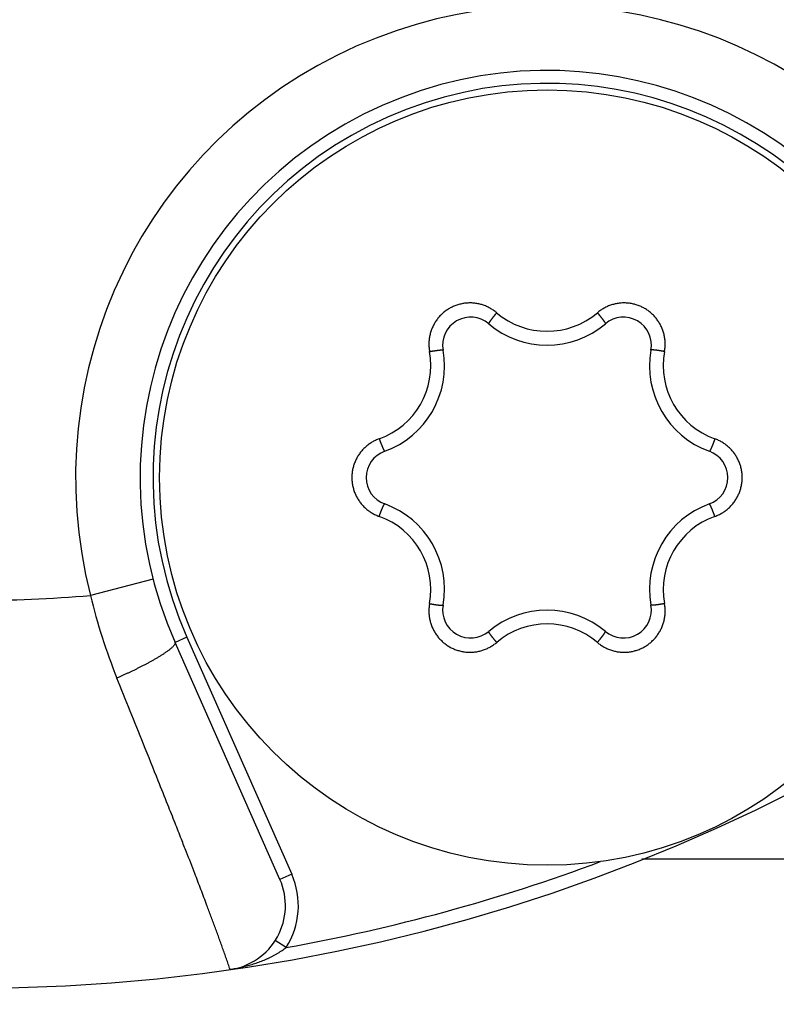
# Model space of a CAD drawing. Header units: millimetres. Extents: x 0 to 840, y 0 to 594.
# Tile 99 of 139: x 403.61 to 409.47, y 481.14 to 488.76. Entities that reach past the tile are written whole.
import ezdxf

# ---------------------------------------------------------------- set-up
doc = ezdxf.new("R2010")
doc.units = ezdxf.units.MM
doc.header["$LTSCALE"] = 0.36378
doc.layers.add('NoLayerName_001', color=7, linetype='Continuous')
doc.styles.get("Standard").update_dxf_attribs({"font": 'txt', "bigfont": 'extfont2'})
doc.dimstyles.get("Standard").update_dxf_attribs({"dimtxt": 2.5, "dimasz": 2.5, "dimexe": 1, "dimexo": 1, "dimtad": 1, "dimdec": 3, "dimzin": 0, "dimdsep": 46, "dimtxsty": 'Standard', "dimcen": 2.5, "dimadec": 3, "dimazin": 0, "dimtfac": 0.75, "dimtdec": 3, "dimtmove": 0, "dimatfit": 3, "dimfxl": 1, "dimarcsym": 0})

# ---------------------------------------------------------------- blocks, each defined once
blk = doc.blocks.new('DIM_0002')
at = {"color": 3, "linetype": 'Continuous', "lineweight": 13}
blk.add_arc((51.6339, 49.6339), 49.6339, 180, 90, dxfattribs=at)
blk = doc.blocks.new('_OPEN30')
at = {"color": 0, "linetype": 'ByBlock', "lineweight": -2}
for p, q in [((-1, 0.267949), (0, 0)), ((0, 0), (-1, -0.267949)), ((0, 0), (-1, 0))]:
    blk.add_line(p, q, dxfattribs=at)
blk = doc.blocks.new('*D77')
at = {"layer": 'Defpoints', "color": 0}
for p in [(417.2476, 495.2623), (363.2476, 484.685), (363.2476, 440.4226)]:
    blk.add_point(p, dxfattribs=at)
at = {"layer": 'NoLayerName_001', "color": 0, "linetype": 'Continuous', "lineweight": 13}
for p, q in [((417.2476, 493.2623), (417.2476, 438.4226)), ((363.2476, 482.685), (363.2476, 438.4226)), ((414.2476, 440.4226), (366.2476, 440.4226))]:
    blk.add_line(p, q, dxfattribs=at)
at = {"layer": 'NoLayerName_001', "color": 0, "lineweight": 13, "xscale": 3, "yscale": 3, "zscale": 3, "rotation": 180}
blk.add_blockref('_OPEN30', (363.2476, 440.4226), dxfattribs=at)
at = {"layer": 'NoLayerName_001', "color": 0, "lineweight": 13, "xscale": 3, "yscale": 3, "zscale": 3}
blk.add_blockref('_OPEN30', (417.2476, 440.4226), dxfattribs=at)
at = {"layer": 'NoLayerName_001', "color": 0, "lineweight": 13, "insert": (373.4779, 445.9226), "char_height": 7, "attachment_point": 5}
blk.add_mtext('\\W0.8000;54', dxfattribs=at)

msp = doc.modelspace()

# ---------------------------------------------------------------- linework, layer by layer
at = {"layer": 'NoLayerName_001', "color": 8, "linetype": 'Continuous', "lineweight": 25}
for p, q in [((404.6474, 484.4259), (404.1633, 484.301)), ((404.9087, 483.978), (404.8173, 483.9375)), ((404.9087, 483.978), (405.7209, 482.1437)), ((405.7209, 482.1437), (405.6295, 482.1032)), ((405.6774, 481.5769), (405.5932, 481.6308))]:
    msp.add_line(p, q, dxfattribs=at)
at = {"layer": 'NoLayerName_001', "color": 7, "linetype": 'Continuous', "lineweight": 25}
for p, q in [((405.6295, 482.1032), (404.8173, 483.9375)), ((408.4316, 482.2628), (413.0971, 482.2628))]:
    msp.add_line(p, q, dxfattribs=at)
msp.add_circle((407.6976, 485.2128), 3, dxfattribs=at)
for centre, radius, start, end in [((403.2476, 495.2628), 14, 270, 90), ((407.6976, 485.2128), 3.15, 23.8831, 203.8831), ((407.1059, 486.2376), 0.2167, 49.80613, 190.19387), ((408.2892, 486.2376), 0.2167, 349.80613, 130.19387), ((407.6976, 486.9378), 0.7, 229.80613, 310.19387), ((406.2037, 486.0753), 0.7, 289.80613, 10.19387), ((409.1915, 486.0753), 0.7, 169.80613, 250.19387), ((406.5143, 485.2128), 0.2167, 109.80613, 250.19387), ((408.8808, 485.2128), 0.2167, 289.80613, 70.19387), ((406.2037, 484.3503), 0.7, 349.80613, 70.19387), ((409.1915, 484.3503), 0.7, 109.80613, 190.19387), ((407.1059, 484.1881), 0.2167, 169.80613, 310.19387), ((407.6976, 483.4878), 0.7, 49.80613, 130.19387), ((408.2892, 484.1881), 0.2167, 229.80613, 10.19387), ((405.1723, 481.9008), 0.5, 278.19753, 23.88033)]:
    msp.add_arc(centre, radius, start, end, dxfattribs=at)
at = {"layer": 'NoLayerName_001', "color": 8, "linetype": 'Continuous', "lineweight": 25}
for centre, radius, start, end in [((407.6976, 485.2128), 3.65, 33.29974, 194.46645), ((407.6976, 485.2128), 3.05, 23.8831, 203.8831), ((407.6973, 486.9478), 0.6028, 229.67389, 310.32687), ((406.1956, 486.08), 0.6022, 289.65292, 10.34708), ((409.1995, 486.08), 0.6022, 169.65289, 250.34711), ((406.1956, 484.3457), 0.6022, 349.65289, 70.34711), ((409.1995, 484.3457), 0.6022, 109.65291, 190.34709), ((403.2476, 495.2628), 11, 270, 274.77528), ((408.5277, 485.3406), 4.4865, 193.39756, 201.97632), ((407.6978, 483.4779), 0.6028, 49.67389, 130.32687), ((403.2476, 495.2628), 13.9, 280.0674, 290.48725), ((405.1723, 481.9007), 0.6, 327.32861, 23.8831), ((405.3097, 482.04), 0.5914, 304.85655, 308.44288)]:
    msp.add_arc(centre, radius, start, end, dxfattribs=at)
for points, knots in [([(407.3077, 486.4882), (407.3036, 486.4915), (407.2957, 486.4981), (407.283, 486.5073), (407.2699, 486.5159), (407.2564, 486.5238), (407.2425, 486.5311), (407.2283, 486.5377), (407.2138, 486.5436), (407.199, 486.5488), (407.184, 486.5532), (407.1688, 486.5569), (407.1534, 486.5599), (407.1379, 486.5621), (407.1223, 486.5635), (407.1067, 486.5642), (407.091, 486.564), (407.0754, 486.5632), (407.0598, 486.5615), (407.0444, 486.5591), (407.029, 486.556), (407.0139, 486.5521), (406.9989, 486.5474), (406.9842, 486.542), (406.9698, 486.5359), (406.9557, 486.5291), (406.9419, 486.5216), (406.9286, 486.5134), (406.9156, 486.5046), (406.9032, 486.4952), (406.8911, 486.4852), (406.8796, 486.4746), (406.8687, 486.4634), (406.8582, 486.4517), (406.8484, 486.4395), (406.8392, 486.4268), (406.8307, 486.4137), (406.8227, 486.4002), (406.8155, 486.3863), (406.8089, 486.3722), (406.8051, 486.3624), (406.8032, 486.3576)], [0, 0, 0, 0, 0.0156038, 0.0312345, 0.0468854, 0.0625491, 0.0782184, 0.0938866, 0.1095482, 0.1252029, 0.1408529, 0.1564994, 0.1721439, 0.1877879, 0.2034331, 0.2190807, 0.2347301, 0.2503806, 0.2660313, 0.2816817, 0.2973314, 0.3129812, 0.3286312, 0.3442815, 0.3599316, 0.3755813, 0.3912304, 0.4068796, 0.4225292, 0.4381793, 0.4538296, 0.4694797, 0.4851294, 0.5007792, 0.5164295, 0.5320803, 0.5477308, 0.5633802, 0.5790278, 0.594673, 0.610317, 0.610317, 0.610317, 0.610317]), ([(408.2418, 486.5598), (408.2366, 486.5588), (408.2263, 486.557), (408.2112, 486.5532), (408.1961, 486.5488), (408.1813, 486.5436), (408.1668, 486.5377), (408.1526, 486.5311), (408.1387, 486.5238), (408.1252, 486.5159), (408.1122, 486.5073), (408.0995, 486.4981), (408.0915, 486.4915), (408.0874, 486.4882)], [0, 0, 0, 0, 0.015645, 0.0312918, 0.0469418, 0.0625966, 0.078258, 0.0939259, 0.1095951, 0.1252589, 0.14091, 0.1565411, 0.1721451, 0.1721451, 0.1721451, 0.1721451]), ([(408.6071, 486.1882), (408.6079, 486.1933), (408.6097, 486.2036), (408.6113, 486.2191), (408.6122, 486.2347), (408.6124, 486.2504), (408.6117, 486.2661), (408.6103, 486.2817), (408.6082, 486.2972), (408.6053, 486.3126), (408.6016, 486.3278), (408.5972, 486.3428), (408.5921, 486.3576), (408.5862, 486.3721), (408.5797, 486.3863), (408.5724, 486.4002), (408.5645, 486.4137), (408.5559, 486.4268), (408.5467, 486.4395), (408.5369, 486.4517), (408.5265, 486.4634), (408.5155, 486.4746), (408.504, 486.4852), (408.492, 486.4952), (408.4795, 486.5046), (408.4666, 486.5134), (408.4532, 486.5216), (408.4394, 486.5291), (408.4253, 486.5359), (408.4109, 486.542), (408.3962, 486.5474), (408.3813, 486.5521), (408.3661, 486.556), (408.3508, 486.5591), (408.3353, 486.5615), (408.3197, 486.5632), (408.3041, 486.564), (408.2885, 486.5642), (408.2728, 486.5635), (408.2572, 486.5621), (408.2469, 486.5605), (408.2418, 486.5598)], [0, 0, 0, 0, 0.0156039, 0.0312348, 0.0468856, 0.0625492, 0.0782184, 0.0938863, 0.1095477, 0.1252024, 0.1408523, 0.1564989, 0.1721436, 0.1877877, 0.2034331, 0.2190807, 0.2347303, 0.2503809, 0.2660317, 0.2816822, 0.2973321, 0.3129819, 0.328632, 0.3442824, 0.3599327, 0.3755825, 0.3912319, 0.4068812, 0.4225311, 0.4381815, 0.4538319, 0.4694821, 0.4851319, 0.5007816, 0.516432, 0.5320828, 0.5477334, 0.563383, 0.5790308, 0.5946765, 0.610321, 0.610321, 0.610321, 0.610321]), ([(407.3077, 486.4882), (407.3069, 486.4872), (407.3052, 486.4853), (407.3027, 486.4823), (407.3002, 486.4794), (407.2978, 486.4764), (407.2953, 486.4734), (407.2929, 486.4705), (407.2904, 486.4675), (407.288, 486.4645), (407.2856, 486.4615), (407.2836, 486.459), (407.282, 486.457), (407.2808, 486.4555), (407.2796, 486.454), (407.2784, 486.4525), (407.2772, 486.451), (407.276, 486.4494), (407.2748, 486.4479), (407.2737, 486.4464), (407.2725, 486.4449), (407.2713, 486.4434), (407.2701, 486.4418), (407.269, 486.4403), (407.2678, 486.4388), (407.2666, 486.4372), (407.2655, 486.4357), (407.2643, 486.4341), (407.2632, 486.4326), (407.2621, 486.431), (407.2609, 486.4295), (407.2598, 486.4279), (407.2587, 486.4263), (407.2576, 486.4248), (407.2565, 486.4232), (407.2554, 486.4216), (407.2543, 486.42), (407.2532, 486.4184), (407.2522, 486.4168), (407.2511, 486.4152), (407.2505, 486.4141), (407.2501, 486.4136)], [0, 0, 0, 0, 0.00385006, 0.00770014, 0.01155023, 0.01540032, 0.01925039, 0.02310043, 0.02695045, 0.03080048, 0.03465056, 0.03850073, 0.04042587, 0.04235103, 0.0442762, 0.04620137, 0.04812651, 0.05005162, 0.05197666, 0.05390163, 0.05582652, 0.0577513, 0.05967598, 0.0616006, 0.06352524, 0.06544996, 0.06737486, 0.0693, 0.07122548, 0.07315137, 0.07507776, 0.07700444, 0.07893101, 0.0808571, 0.08278231, 0.08470627, 0.08662863, 0.0885492, 0.09046929, 0.09239106, 0.09431687, 0.09431687, 0.09431687, 0.09431687]), ([(408.0874, 486.4882), (408.0883, 486.4872), (408.0899, 486.4853), (408.0924, 486.4823), (408.0949, 486.4794), (408.0974, 486.4764), (408.0998, 486.4734), (408.1023, 486.4705), (408.1047, 486.4675), (408.1071, 486.4645), (408.1096, 486.4615), (408.1116, 486.459), (408.1132, 486.457), (408.1144, 486.4555), (408.1156, 486.454), (408.1167, 486.4525), (408.1179, 486.451), (408.1191, 486.4494), (408.1203, 486.4479), (408.1215, 486.4464), (408.1227, 486.4449), (408.1238, 486.4434), (408.125, 486.4418), (408.1262, 486.4403), (408.1273, 486.4388), (408.1285, 486.4372), (408.1296, 486.4357), (408.1308, 486.4341), (408.1319, 486.4326), (408.1331, 486.431), (408.1342, 486.4295), (408.1353, 486.4279), (408.1364, 486.4263), (408.1376, 486.4248), (408.1387, 486.4232), (408.1398, 486.4216), (408.1408, 486.42), (408.1419, 486.4184), (408.143, 486.4168), (408.144, 486.4152), (408.1447, 486.4141), (408.145, 486.4136)], [0, 0, 0, 0, 0.00384999, 0.00770001, 0.01155004, 0.01540006, 0.01925007, 0.02310004, 0.02695, 0.03079997, 0.03464998, 0.03850009, 0.04042519, 0.04235032, 0.04427546, 0.0462006, 0.04812571, 0.05005078, 0.05197579, 0.05390073, 0.05582558, 0.05775033, 0.05967498, 0.06159957, 0.06352417, 0.06544887, 0.06737373, 0.06929884, 0.07122429, 0.07315015, 0.0750765, 0.07700315, 0.07892969, 0.08085574, 0.08278092, 0.08470485, 0.08662718, 0.08854772, 0.09046778, 0.09238951, 0.09431529, 0.09431529, 0.09431529, 0.09431529]), ([(407.2501, 486.4136), (407.2498, 486.413), (407.2491, 486.4119), (407.2481, 486.4102), (407.2472, 486.4085), (407.2464, 486.4068), (407.2455, 486.4051), (407.2458, 486.4038), (407.2458, 486.4031)], [0, 0, 0, 0, 0.00193242, 0.00387346, 0.0058133, 0.00773532, 0.00963003, 0.01152447, 0.01152447, 0.01152447, 0.01152447]), ([(408.145, 486.4136), (408.1454, 486.413), (408.146, 486.4119), (408.147, 486.4102), (408.1479, 486.4085), (408.1487, 486.4068), (408.1496, 486.4051), (408.1494, 486.4038), (408.1493, 486.4031)], [0, 0, 0, 0, 0.00193239, 0.00387339, 0.0058132, 0.00773519, 0.00962987, 0.01152428, 0.01152428, 0.01152428, 0.01152428]), ([(406.8032, 486.3576), (406.8015, 486.3526), (406.7979, 486.3429), (406.7935, 486.3278), (406.7899, 486.3126), (406.787, 486.2972), (406.7848, 486.2817), (406.7834, 486.2661), (406.7828, 486.2504), (406.7829, 486.2347), (406.7838, 486.2191), (406.7854, 486.2036), (406.7872, 486.1933), (406.788, 486.1882)], [0, 0, 0, 0, 0.0156445, 0.0312911, 0.046941, 0.0625957, 0.0782572, 0.0939252, 0.1095944, 0.125258, 0.1409088, 0.1565396, 0.1721434, 0.1721434, 0.1721434, 0.1721434]), ([(406.788, 486.1882), (406.7893, 486.1884), (406.7918, 486.1889), (406.7956, 486.1895), (406.7994, 486.1902), (406.8032, 486.1909), (406.807, 486.1915), (406.8108, 486.1921), (406.8146, 486.1928), (406.8184, 486.1934), (406.8222, 486.194), (406.8253, 486.1945), (406.8279, 486.1948), (406.8298, 486.1951), (406.8317, 486.1954), (406.8336, 486.1957), (406.8355, 486.1959), (406.8374, 486.1962), (406.8393, 486.1965), (406.8412, 486.1967), (406.8431, 486.197), (406.845, 486.1973), (406.8469, 486.1975), (406.8489, 486.1977), (406.8508, 486.198), (406.8527, 486.1982), (406.8546, 486.1984), (406.8565, 486.1987), (406.8584, 486.1989), (406.8603, 486.1991), (406.8622, 486.1993), (406.8642, 486.1995), (406.8661, 486.1997), (406.868, 486.1998), (406.8699, 486.2), (406.8718, 486.2002), (406.8737, 486.2003), (406.8757, 486.2004), (406.8776, 486.2006), (406.8795, 486.2007), (406.8808, 486.2007), (406.8814, 486.2007)], [0, 0, 0, 0, 0.00384999, 0.00770002, 0.01155005, 0.01540008, 0.01925008, 0.02310006, 0.02695002, 0.0308, 0.03465002, 0.03850013, 0.04042523, 0.04235036, 0.0442755, 0.04620064, 0.04812575, 0.05005083, 0.05197584, 0.05390078, 0.05582564, 0.05775039, 0.05967504, 0.06159963, 0.06352423, 0.06544893, 0.0673738, 0.06929891, 0.07122435, 0.07315022, 0.07507657, 0.07700322, 0.07892977, 0.08085582, 0.082781, 0.08470493, 0.08662726, 0.08854781, 0.09046786, 0.0923896, 0.09431538, 0.09431538, 0.09431538, 0.09431538]), ([(406.8814, 486.2007), (406.8821, 486.2007), (406.8834, 486.2008), (406.8853, 486.2007), (406.8872, 486.2007), (406.8891, 486.2005), (406.8911, 486.2005), (406.8921, 486.1996), (406.8926, 486.1992)], [0, 0, 0, 0, 0.00193239, 0.0038734, 0.00581321, 0.0077352, 0.00962988, 0.01152429, 0.01152429, 0.01152429, 0.01152429]), ([(408.5137, 486.2007), (408.5131, 486.2007), (408.5118, 486.2008), (408.5098, 486.2007), (408.5079, 486.2007), (408.506, 486.2005), (408.504, 486.2005), (408.503, 486.1996), (408.5025, 486.1992)], [0, 0, 0, 0, 0.00193239, 0.0038734, 0.00581321, 0.0077352, 0.00962988, 0.01152429, 0.01152429, 0.01152429, 0.01152429]), ([(408.6071, 486.1882), (408.6059, 486.1884), (408.6033, 486.1889), (408.5995, 486.1895), (408.5958, 486.1902), (408.592, 486.1909), (408.5882, 486.1915), (408.5844, 486.1921), (408.5806, 486.1928), (408.5768, 486.1934), (408.573, 486.194), (408.5698, 486.1945), (408.5673, 486.1948), (408.5654, 486.1951), (408.5634, 486.1954), (408.5615, 486.1957), (408.5596, 486.1959), (408.5577, 486.1962), (408.5558, 486.1965), (408.5539, 486.1967), (408.552, 486.197), (408.5501, 486.1973), (408.5482, 486.1975), (408.5463, 486.1977), (408.5444, 486.198), (408.5425, 486.1982), (408.5405, 486.1984), (408.5386, 486.1987), (408.5367, 486.1989), (408.5348, 486.1991), (408.5329, 486.1993), (408.531, 486.1995), (408.5291, 486.1997), (408.5271, 486.1998), (408.5252, 486.2), (408.5233, 486.2002), (408.5214, 486.2003), (408.5195, 486.2004), (408.5176, 486.2006), (408.5156, 486.2007), (408.5144, 486.2007), (408.5137, 486.2007)], [0, 0, 0, 0, 0.00385, 0.00770002, 0.01155005, 0.01540008, 0.01925009, 0.02310006, 0.02695002, 0.0308, 0.03465002, 0.03850013, 0.04042523, 0.04235036, 0.04427551, 0.04620065, 0.04812576, 0.05005083, 0.05197585, 0.05390079, 0.05582564, 0.0577504, 0.05967504, 0.06159963, 0.06352424, 0.06544894, 0.0673738, 0.06929892, 0.07122436, 0.07315023, 0.07507658, 0.07700323, 0.07892978, 0.08085583, 0.08278101, 0.08470494, 0.08662727, 0.08854782, 0.09046787, 0.09238961, 0.09431539, 0.09431539, 0.09431539, 0.09431539]), ([(406.3981, 485.5129), (406.3933, 485.511), (406.3835, 485.5074), (406.3692, 485.501), (406.3552, 485.494), (406.3416, 485.4863), (406.3284, 485.4779), (406.3155, 485.4689), (406.3032, 485.4593), (406.2913, 485.4491), (406.2799, 485.4383), (406.2691, 485.4269), (406.2589, 485.4151), (406.2493, 485.4028), (406.2402, 485.39), (406.2318, 485.3768), (406.2241, 485.3632), (406.2171, 485.3492), (406.2107, 485.3349), (406.205, 485.3203), (406.2001, 485.3054), (406.1959, 485.2903), (406.1925, 485.2751), (406.1898, 485.2596), (406.1879, 485.2441), (406.1867, 485.2285), (406.1863, 485.2128), (406.1867, 485.1972), (406.1879, 485.1816), (406.1898, 485.166), (406.1925, 485.1506), (406.1959, 485.1353), (406.2001, 485.1202), (406.205, 485.1054), (406.2107, 485.0908), (406.2171, 485.0765), (406.2241, 485.0625), (406.2318, 485.0489), (406.2402, 485.0357), (406.2492, 485.0229), (406.2558, 485.0148), (406.259, 485.0106)], [0, 0, 0, 0, 0.015604, 0.0312349, 0.0468859, 0.0625498, 0.0782193, 0.0938876, 0.1095494, 0.1252045, 0.1408547, 0.1565016, 0.1721463, 0.1877906, 0.2034361, 0.2190838, 0.2347335, 0.2503843, 0.2660354, 0.2816861, 0.2973362, 0.3129862, 0.3286365, 0.344287, 0.3599374, 0.3755872, 0.3912366, 0.4068859, 0.4225357, 0.438186, 0.4538364, 0.4694866, 0.4851365, 0.5007864, 0.5164369, 0.5320877, 0.5477384, 0.5633879, 0.5790356, 0.5946809, 0.6103251, 0.6103251, 0.6103251, 0.6103251]), ([(406.3981, 485.5129), (406.3986, 485.5117), (406.3994, 485.5092), (406.4007, 485.5056), (406.4021, 485.502), (406.4034, 485.4984), (406.4047, 485.4948), (406.4061, 485.4912), (406.4074, 485.4876), (406.4088, 485.484), (406.4102, 485.4804), (406.4114, 485.4774), (406.4123, 485.475), (406.413, 485.4732), (406.4137, 485.4714), (406.4144, 485.4696), (406.4151, 485.4679), (406.4159, 485.4661), (406.4166, 485.4643), (406.4173, 485.4625), (406.418, 485.4607), (406.4188, 485.4589), (406.4195, 485.4572), (406.4203, 485.4554), (406.421, 485.4536), (406.4218, 485.4518), (406.4225, 485.4501), (406.4233, 485.4483), (406.424, 485.4465), (406.4248, 485.4448), (406.4256, 485.443), (406.4264, 485.4413), (406.4272, 485.4395), (406.428, 485.4378), (406.4288, 485.436), (406.4296, 485.4343), (406.4305, 485.4325), (406.4313, 485.4308), (406.4322, 485.4291), (406.4331, 485.4274), (406.4337, 485.4263), (406.434, 485.4257)], [0, 0, 0, 0, 0.00385, 0.00770003, 0.01155007, 0.01540011, 0.01925012, 0.02310011, 0.02695008, 0.03080006, 0.03465009, 0.03850021, 0.04042531, 0.04235045, 0.0442756, 0.04620074, 0.04812586, 0.05005093, 0.05197595, 0.0539009, 0.05582576, 0.05775051, 0.05967516, 0.06159976, 0.06352437, 0.06544907, 0.06737394, 0.06929906, 0.0712245, 0.07315037, 0.07507673, 0.07700338, 0.07892993, 0.08085599, 0.08278117, 0.08470511, 0.08662744, 0.08854799, 0.09046805, 0.0923898, 0.09431558, 0.09431558, 0.09431558, 0.09431558]), ([(408.997, 485.5129), (408.9966, 485.5117), (408.9957, 485.5092), (408.9944, 485.5056), (408.9931, 485.502), (408.9918, 485.4984), (408.9904, 485.4948), (408.9891, 485.4912), (408.9877, 485.4876), (408.9863, 485.484), (408.9849, 485.4804), (408.9838, 485.4774), (408.9828, 485.475), (408.9821, 485.4732), (408.9814, 485.4714), (408.9807, 485.4696), (408.98, 485.4679), (408.9793, 485.4661), (408.9786, 485.4643), (408.9778, 485.4625), (408.9771, 485.4607), (408.9764, 485.4589), (408.9756, 485.4572), (408.9749, 485.4554), (408.9741, 485.4536), (408.9734, 485.4518), (408.9726, 485.4501), (408.9719, 485.4483), (408.9711, 485.4465), (408.9703, 485.4448), (408.9695, 485.443), (408.9687, 485.4413), (408.9679, 485.4395), (408.9671, 485.4378), (408.9663, 485.436), (408.9655, 485.4343), (408.9647, 485.4325), (408.9638, 485.4308), (408.963, 485.4291), (408.9621, 485.4274), (408.9615, 485.4263), (408.9612, 485.4257)], [0, 0, 0, 0, 0.00384999, 0.00770001, 0.01155005, 0.01540007, 0.01925008, 0.02310006, 0.02695002, 0.03079999, 0.03465001, 0.03850012, 0.04042522, 0.04235035, 0.0442755, 0.04620064, 0.04812575, 0.05005082, 0.05197584, 0.05390078, 0.05582563, 0.05775038, 0.05967503, 0.06159962, 0.06352422, 0.06544892, 0.06737379, 0.0692989, 0.07122434, 0.07315021, 0.07507656, 0.07700321, 0.07892976, 0.08085581, 0.08278099, 0.08470492, 0.08662725, 0.08854779, 0.09046785, 0.09238959, 0.09431537, 0.09431537, 0.09431537, 0.09431537]), ([(409.1361, 485.415), (409.1327, 485.419), (409.126, 485.427), (409.1152, 485.4383), (409.1038, 485.4491), (409.092, 485.4593), (409.0796, 485.4689), (409.0668, 485.4779), (409.0535, 485.4863), (409.0399, 485.494), (409.0259, 485.501), (409.0116, 485.5074), (409.0019, 485.511), (408.997, 485.5129)], [0, 0, 0, 0, 0.0156446, 0.0312913, 0.0469413, 0.0625961, 0.0782575, 0.0939256, 0.1095948, 0.1252585, 0.1409094, 0.1565403, 0.1721442, 0.1721442, 0.1721442, 0.1721442]), ([(406.434, 485.4257), (406.4343, 485.4251), (406.4349, 485.424), (406.4359, 485.4223), (406.4369, 485.4207), (406.438, 485.4191), (406.439, 485.4174), (406.4403, 485.417), (406.4409, 485.4167)], [0, 0, 0, 0, 0.0019324, 0.0038734, 0.00581322, 0.00773521, 0.0096299, 0.01152432, 0.01152432, 0.01152432, 0.01152432]), ([(408.9612, 485.4257), (408.9609, 485.4251), (408.9602, 485.424), (408.9593, 485.4223), (408.9583, 485.4207), (408.9571, 485.4191), (408.9561, 485.4174), (408.9548, 485.417), (408.9543, 485.4167)], [0, 0, 0, 0, 0.00193239, 0.0038734, 0.0058132, 0.0077352, 0.00962988, 0.01152429, 0.01152429, 0.01152429, 0.01152429]), ([(408.997, 484.9128), (409.0019, 484.9147), (409.0116, 484.9183), (409.0259, 484.9247), (409.0399, 484.9317), (409.0535, 484.9394), (409.0668, 484.9478), (409.0796, 484.9568), (409.092, 484.9664), (409.1038, 484.9766), (409.1152, 484.9874), (409.126, 484.9987), (409.1362, 485.0106), (409.1459, 485.0229), (409.1549, 485.0357), (409.1633, 485.0489), (409.171, 485.0625), (409.1781, 485.0765), (409.1844, 485.0908), (409.1901, 485.1054), (409.195, 485.1202), (409.1992, 485.1353), (409.2027, 485.1506), (409.2053, 485.166), (409.2073, 485.1816), (409.2084, 485.1972), (409.2088, 485.2128), (409.2084, 485.2285), (409.2073, 485.2441), (409.2053, 485.2596), (409.2027, 485.2751), (409.1992, 485.2903), (409.195, 485.3054), (409.1901, 485.3203), (409.1844, 485.3349), (409.1781, 485.3492), (409.171, 485.3632), (409.1633, 485.3768), (409.1549, 485.39), (409.1459, 485.4028), (409.1393, 485.4109), (409.1361, 485.415)], [0, 0, 0, 0, 0.015604, 0.0312349, 0.0468859, 0.0625498, 0.0782193, 0.0938876, 0.1095494, 0.1252045, 0.1408547, 0.1565016, 0.1721463, 0.1877906, 0.2034361, 0.2190838, 0.2347335, 0.2503843, 0.2660354, 0.2816861, 0.2973362, 0.3129862, 0.3286365, 0.344287, 0.3599374, 0.3755872, 0.3912366, 0.4068859, 0.4225357, 0.438186, 0.4538364, 0.4694866, 0.4851365, 0.5007864, 0.5164369, 0.5320877, 0.5477384, 0.5633879, 0.5790356, 0.5946809, 0.6103251, 0.6103251, 0.6103251, 0.6103251]), ([(406.259, 485.0106), (406.2624, 485.0067), (406.2691, 484.9987), (406.28, 484.9874), (406.2913, 484.9766), (406.3032, 484.9664), (406.3155, 484.9568), (406.3284, 484.9478), (406.3416, 484.9394), (406.3552, 484.9317), (406.3692, 484.9247), (406.3835, 484.9183), (406.3933, 484.9147), (406.3981, 484.9128)], [0, 0, 0, 0, 0.0156446, 0.0312913, 0.0469413, 0.0625961, 0.0782575, 0.0939256, 0.1095948, 0.1252585, 0.1409094, 0.1565403, 0.1721442, 0.1721442, 0.1721442, 0.1721442]), ([(406.434, 485), (406.4343, 485.0005), (406.4349, 485.0017), (406.4359, 485.0033), (406.4369, 485.005), (406.438, 485.0065), (406.439, 485.0082), (406.4403, 485.0086), (406.4409, 485.0089)], [0, 0, 0, 0, 0.00193239, 0.0038734, 0.0058132, 0.0077352, 0.00962988, 0.01152429, 0.01152429, 0.01152429, 0.01152429]), ([(408.9612, 485), (408.9609, 485.0005), (408.9602, 485.0017), (408.9593, 485.0033), (408.9583, 485.005), (408.9571, 485.0065), (408.9561, 485.0082), (408.9548, 485.0086), (408.9543, 485.0089)], [0, 0, 0, 0, 0.0019324, 0.0038734, 0.00581322, 0.00773521, 0.0096299, 0.01152432, 0.01152432, 0.01152432, 0.01152432]), ([(406.3981, 484.9128), (406.3986, 484.914), (406.3994, 484.9164), (406.4007, 484.92), (406.4021, 484.9237), (406.4034, 484.9273), (406.4047, 484.9309), (406.4061, 484.9345), (406.4074, 484.9381), (406.4088, 484.9417), (406.4102, 484.9453), (406.4114, 484.9483), (406.4123, 484.9507), (406.413, 484.9525), (406.4137, 484.9542), (406.4144, 484.956), (406.4151, 484.9578), (406.4159, 484.9596), (406.4166, 484.9614), (406.4173, 484.9632), (406.418, 484.965), (406.4188, 484.9667), (406.4195, 484.9685), (406.4203, 484.9703), (406.421, 484.9721), (406.4218, 484.9738), (406.4225, 484.9756), (406.4233, 484.9774), (406.424, 484.9791), (406.4248, 484.9809), (406.4256, 484.9827), (406.4264, 484.9844), (406.4272, 484.9862), (406.428, 484.9879), (406.4288, 484.9897), (406.4296, 484.9914), (406.4305, 484.9931), (406.4313, 484.9948), (406.4322, 484.9966), (406.4331, 484.9983), (406.4337, 484.9994), (406.434, 485)], [0, 0, 0, 0, 0.00384999, 0.00770001, 0.01155005, 0.01540007, 0.01925008, 0.02310006, 0.02695002, 0.03079999, 0.03465001, 0.03850012, 0.04042522, 0.04235035, 0.0442755, 0.04620064, 0.04812575, 0.05005082, 0.05197584, 0.05390078, 0.05582563, 0.05775038, 0.05967503, 0.06159962, 0.06352422, 0.06544892, 0.06737379, 0.0692989, 0.07122434, 0.07315021, 0.07507656, 0.07700321, 0.07892976, 0.08085581, 0.08278099, 0.08470492, 0.08662725, 0.08854779, 0.09046785, 0.09238959, 0.09431537, 0.09431537, 0.09431537, 0.09431537]), ([(408.997, 484.9128), (408.9966, 484.914), (408.9957, 484.9164), (408.9944, 484.92), (408.9931, 484.9237), (408.9918, 484.9273), (408.9904, 484.9309), (408.9891, 484.9345), (408.9877, 484.9381), (408.9863, 484.9417), (408.9849, 484.9453), (408.9838, 484.9483), (408.9828, 484.9507), (408.9821, 484.9525), (408.9814, 484.9542), (408.9807, 484.956), (408.98, 484.9578), (408.9793, 484.9596), (408.9786, 484.9614), (408.9778, 484.9632), (408.9771, 484.965), (408.9764, 484.9667), (408.9756, 484.9685), (408.9749, 484.9703), (408.9741, 484.9721), (408.9734, 484.9738), (408.9726, 484.9756), (408.9719, 484.9774), (408.9711, 484.9791), (408.9703, 484.9809), (408.9695, 484.9827), (408.9687, 484.9844), (408.9679, 484.9862), (408.9671, 484.9879), (408.9663, 484.9897), (408.9655, 484.9914), (408.9647, 484.9931), (408.9638, 484.9948), (408.963, 484.9966), (408.9621, 484.9983), (408.9615, 484.9994), (408.9612, 485)], [0, 0, 0, 0, 0.00385, 0.00770003, 0.01155007, 0.01540011, 0.01925012, 0.02310011, 0.02695008, 0.03080006, 0.03465009, 0.03850021, 0.04042531, 0.04235045, 0.0442756, 0.04620074, 0.04812586, 0.05005093, 0.05197595, 0.0539009, 0.05582576, 0.05775051, 0.05967516, 0.06159976, 0.06352437, 0.06544907, 0.06737394, 0.06929906, 0.0712245, 0.07315037, 0.07507673, 0.07700338, 0.07892993, 0.08085599, 0.08278117, 0.08470511, 0.08662744, 0.08854799, 0.09046805, 0.0923898, 0.09431558, 0.09431558, 0.09431558, 0.09431558]), ([(406.788, 484.2375), (406.7872, 484.2324), (406.7854, 484.2221), (406.7838, 484.2066), (406.7829, 484.1909), (406.7828, 484.1753), (406.7834, 484.1596), (406.7848, 484.144), (406.7869, 484.1285), (406.7899, 484.1131), (406.7935, 484.0979), (406.7979, 484.0828), (406.8031, 484.0681), (406.8089, 484.0535), (406.8155, 484.0393), (406.8227, 484.0255), (406.8306, 484.0119), (406.8392, 483.9988), (406.8484, 483.9862), (406.8582, 483.974), (406.8686, 483.9623), (406.8796, 483.9511), (406.8911, 483.9405), (406.9031, 483.9305), (406.9156, 483.921), (406.9286, 483.9122), (406.9419, 483.9041), (406.9557, 483.8966), (406.9698, 483.8898), (406.9842, 483.8837), (406.9989, 483.8783), (407.0139, 483.8736), (407.029, 483.8697), (407.0444, 483.8665), (407.0598, 483.8641), (407.0754, 483.8625), (407.091, 483.8616), (407.1067, 483.8615), (407.1223, 483.8622), (407.1379, 483.8635), (407.1482, 483.8652), (407.1534, 483.8659)], [0, 0, 0, 0, 0.0156039, 0.0312348, 0.0468856, 0.0625492, 0.0782184, 0.0938863, 0.1095477, 0.1252024, 0.1408523, 0.1564989, 0.1721436, 0.1877877, 0.2034331, 0.2190807, 0.2347303, 0.2503809, 0.2660317, 0.2816822, 0.2973321, 0.3129819, 0.328632, 0.3442824, 0.3599327, 0.3755825, 0.3912319, 0.4068812, 0.4225311, 0.4381815, 0.4538319, 0.4694821, 0.4851319, 0.5007816, 0.516432, 0.5320828, 0.5477334, 0.563383, 0.5790308, 0.5946765, 0.610321, 0.610321, 0.610321, 0.610321]), ([(406.788, 484.2375), (406.7893, 484.2373), (406.7918, 484.2368), (406.7956, 484.2361), (406.7994, 484.2355), (406.8032, 484.2348), (406.807, 484.2342), (406.8108, 484.2335), (406.8146, 484.2329), (406.8184, 484.2323), (406.8222, 484.2317), (406.8253, 484.2312), (406.8279, 484.2308), (406.8298, 484.2306), (406.8317, 484.2303), (406.8336, 484.23), (406.8355, 484.2297), (406.8374, 484.2295), (406.8393, 484.2292), (406.8412, 484.2289), (406.8431, 484.2287), (406.845, 484.2284), (406.8469, 484.2282), (406.8489, 484.2279), (406.8508, 484.2277), (406.8527, 484.2275), (406.8546, 484.2272), (406.8565, 484.227), (406.8584, 484.2268), (406.8603, 484.2266), (406.8622, 484.2264), (406.8642, 484.2262), (406.8661, 484.226), (406.868, 484.2258), (406.8699, 484.2257), (406.8718, 484.2255), (406.8737, 484.2254), (406.8757, 484.2252), (406.8776, 484.2251), (406.8795, 484.225), (406.8808, 484.225), (406.8814, 484.225)], [0, 0, 0, 0, 0.00385, 0.00770002, 0.01155005, 0.01540008, 0.01925009, 0.02310006, 0.02695002, 0.0308, 0.03465002, 0.03850013, 0.04042523, 0.04235036, 0.04427551, 0.04620065, 0.04812576, 0.05005083, 0.05197585, 0.05390079, 0.05582564, 0.0577504, 0.05967504, 0.06159963, 0.06352424, 0.06544894, 0.0673738, 0.06929892, 0.07122436, 0.07315023, 0.07507658, 0.07700323, 0.07892978, 0.08085583, 0.08278101, 0.08470494, 0.08662727, 0.08854782, 0.09046787, 0.09238961, 0.09431539, 0.09431539, 0.09431539, 0.09431539]), ([(406.8814, 484.225), (406.8821, 484.2249), (406.8834, 484.2249), (406.8853, 484.2249), (406.8872, 484.225), (406.8891, 484.2252), (406.8911, 484.2252), (406.8921, 484.2261), (406.8926, 484.2265)], [0, 0, 0, 0, 0.00193239, 0.0038734, 0.00581321, 0.0077352, 0.00962988, 0.01152429, 0.01152429, 0.01152429, 0.01152429]), ([(408.5137, 484.225), (408.5131, 484.2249), (408.5118, 484.2249), (408.5098, 484.2249), (408.5079, 484.225), (408.506, 484.2252), (408.504, 484.2252), (408.503, 484.2261), (408.5025, 484.2265)], [0, 0, 0, 0, 0.00193239, 0.0038734, 0.00581321, 0.0077352, 0.00962988, 0.01152429, 0.01152429, 0.01152429, 0.01152429]), ([(408.6071, 484.2375), (408.6059, 484.2373), (408.6033, 484.2368), (408.5995, 484.2361), (408.5958, 484.2355), (408.592, 484.2348), (408.5882, 484.2342), (408.5844, 484.2335), (408.5806, 484.2329), (408.5768, 484.2323), (408.573, 484.2317), (408.5698, 484.2312), (408.5673, 484.2308), (408.5654, 484.2306), (408.5634, 484.2303), (408.5615, 484.23), (408.5596, 484.2297), (408.5577, 484.2295), (408.5558, 484.2292), (408.5539, 484.2289), (408.552, 484.2287), (408.5501, 484.2284), (408.5482, 484.2282), (408.5463, 484.2279), (408.5444, 484.2277), (408.5425, 484.2275), (408.5405, 484.2272), (408.5386, 484.227), (408.5367, 484.2268), (408.5348, 484.2266), (408.5329, 484.2264), (408.531, 484.2262), (408.5291, 484.226), (408.5271, 484.2258), (408.5252, 484.2257), (408.5233, 484.2255), (408.5214, 484.2254), (408.5195, 484.2252), (408.5176, 484.2251), (408.5156, 484.225), (408.5144, 484.225), (408.5137, 484.225)], [0, 0, 0, 0, 0.00384999, 0.00770002, 0.01155005, 0.01540008, 0.01925008, 0.02310006, 0.02695002, 0.0308, 0.03465002, 0.03850013, 0.04042523, 0.04235036, 0.0442755, 0.04620064, 0.04812575, 0.05005083, 0.05197584, 0.05390078, 0.05582564, 0.05775039, 0.05967504, 0.06159963, 0.06352423, 0.06544893, 0.0673738, 0.06929891, 0.07122435, 0.07315022, 0.07507657, 0.07700322, 0.07892977, 0.08085582, 0.082781, 0.08470493, 0.08662726, 0.08854781, 0.09046786, 0.0923896, 0.09431538, 0.09431538, 0.09431538, 0.09431538]), ([(408.5919, 484.0681), (408.5937, 484.073), (408.5973, 484.0828), (408.6016, 484.0979), (408.6053, 484.1131), (408.6082, 484.1285), (408.6103, 484.144), (408.6117, 484.1596), (408.6123, 484.1753), (408.6122, 484.1909), (408.6113, 484.2066), (408.6097, 484.2221), (408.6079, 484.2324), (408.6071, 484.2375)], [0, 0, 0, 0, 0.0156445, 0.0312911, 0.046941, 0.0625957, 0.0782572, 0.0939252, 0.1095944, 0.125258, 0.1409088, 0.1565396, 0.1721434, 0.1721434, 0.1721434, 0.1721434]), ([(407.2501, 484.0121), (407.2498, 484.0126), (407.2491, 484.0137), (407.2481, 484.0154), (407.2472, 484.0171), (407.2464, 484.0189), (407.2455, 484.0206), (407.2458, 484.0219), (407.2458, 484.0225)], [0, 0, 0, 0, 0.00193239, 0.00387339, 0.0058132, 0.00773519, 0.00962987, 0.01152428, 0.01152428, 0.01152428, 0.01152428]), ([(407.3077, 483.9375), (407.3069, 483.9385), (407.3052, 483.9404), (407.3027, 483.9434), (407.3002, 483.9463), (407.2978, 483.9493), (407.2953, 483.9522), (407.2929, 483.9552), (407.2904, 483.9582), (407.288, 483.9612), (407.2856, 483.9642), (407.2836, 483.9667), (407.282, 483.9687), (407.2808, 483.9702), (407.2796, 483.9717), (407.2784, 483.9732), (407.2772, 483.9747), (407.276, 483.9762), (407.2748, 483.9777), (407.2737, 483.9793), (407.2725, 483.9808), (407.2713, 483.9823), (407.2701, 483.9838), (407.269, 483.9854), (407.2678, 483.9869), (407.2666, 483.9884), (407.2655, 483.99), (407.2643, 483.9915), (407.2632, 483.9931), (407.2621, 483.9946), (407.2609, 483.9962), (407.2598, 483.9978), (407.2587, 483.9993), (407.2576, 484.0009), (407.2565, 484.0025), (407.2554, 484.0041), (407.2543, 484.0056), (407.2532, 484.0072), (407.2522, 484.0088), (407.2511, 484.0105), (407.2505, 484.0116), (407.2501, 484.0121)], [0, 0, 0, 0, 0.00384999, 0.00770001, 0.01155004, 0.01540006, 0.01925007, 0.02310004, 0.02695, 0.03079997, 0.03464998, 0.03850009, 0.04042519, 0.04235032, 0.04427546, 0.0462006, 0.04812571, 0.05005078, 0.05197579, 0.05390073, 0.05582558, 0.05775033, 0.05967498, 0.06159957, 0.06352417, 0.06544887, 0.06737373, 0.06929884, 0.07122429, 0.07315015, 0.0750765, 0.07700315, 0.07892969, 0.08085574, 0.08278092, 0.08470485, 0.08662718, 0.08854772, 0.09046778, 0.09238951, 0.09431529, 0.09431529, 0.09431529, 0.09431529]), ([(408.0874, 483.9375), (408.0915, 483.9342), (408.0995, 483.9275), (408.1122, 483.9184), (408.1252, 483.9098), (408.1387, 483.9018), (408.1526, 483.8945), (408.1668, 483.8879), (408.1813, 483.882), (408.1961, 483.8769), (408.2111, 483.8724), (408.2264, 483.8687), (408.2417, 483.8658), (408.2572, 483.8636), (408.2728, 483.8622), (408.2885, 483.8615), (408.3041, 483.8616), (408.3197, 483.8625), (408.3353, 483.8641), (408.3508, 483.8665), (408.3661, 483.8697), (408.3813, 483.8736), (408.3962, 483.8783), (408.4109, 483.8837), (408.4253, 483.8898), (408.4394, 483.8966), (408.4532, 483.9041), (408.4665, 483.9122), (408.4795, 483.921), (408.492, 483.9305), (408.504, 483.9405), (408.5155, 483.9511), (408.5265, 483.9623), (408.5369, 483.974), (408.5467, 483.9862), (408.5559, 483.9989), (408.5645, 484.012), (408.5724, 484.0255), (408.5796, 484.0393), (408.5863, 484.0535), (408.59, 484.0633), (408.5919, 484.0681)], [0, 0, 0, 0, 0.0156038, 0.0312345, 0.0468854, 0.0625491, 0.0782184, 0.0938866, 0.1095482, 0.1252029, 0.1408529, 0.1564994, 0.1721439, 0.1877879, 0.2034331, 0.2190807, 0.2347301, 0.2503806, 0.2660313, 0.2816817, 0.2973314, 0.3129812, 0.3286312, 0.3442815, 0.3599316, 0.3755813, 0.3912304, 0.4068796, 0.4225292, 0.4381793, 0.4538296, 0.4694797, 0.4851294, 0.5007792, 0.5164295, 0.5320803, 0.5477308, 0.5633802, 0.5790278, 0.594673, 0.610317, 0.610317, 0.610317, 0.610317]), ([(408.0874, 483.9375), (408.0883, 483.9385), (408.0899, 483.9404), (408.0924, 483.9434), (408.0949, 483.9463), (408.0974, 483.9493), (408.0998, 483.9522), (408.1023, 483.9552), (408.1047, 483.9582), (408.1071, 483.9612), (408.1096, 483.9642), (408.1116, 483.9667), (408.1132, 483.9687), (408.1144, 483.9702), (408.1156, 483.9717), (408.1167, 483.9732), (408.1179, 483.9747), (408.1191, 483.9762), (408.1203, 483.9777), (408.1215, 483.9793), (408.1227, 483.9808), (408.1238, 483.9823), (408.125, 483.9838), (408.1262, 483.9854), (408.1273, 483.9869), (408.1285, 483.9884), (408.1296, 483.99), (408.1308, 483.9915), (408.1319, 483.9931), (408.1331, 483.9946), (408.1342, 483.9962), (408.1353, 483.9978), (408.1364, 483.9993), (408.1376, 484.0009), (408.1387, 484.0025), (408.1398, 484.0041), (408.1408, 484.0056), (408.1419, 484.0072), (408.143, 484.0088), (408.144, 484.0105), (408.1447, 484.0116), (408.145, 484.0121)], [0, 0, 0, 0, 0.00385006, 0.00770014, 0.01155023, 0.01540032, 0.01925039, 0.02310043, 0.02695045, 0.03080048, 0.03465056, 0.03850073, 0.04042587, 0.04235103, 0.0442762, 0.04620137, 0.04812651, 0.05005162, 0.05197666, 0.05390163, 0.05582652, 0.0577513, 0.05967598, 0.0616006, 0.06352524, 0.06544996, 0.06737486, 0.0693, 0.07122548, 0.07315137, 0.07507776, 0.07700444, 0.07893101, 0.0808571, 0.08278231, 0.08470627, 0.08662863, 0.0885492, 0.09046929, 0.09239106, 0.09431687, 0.09431687, 0.09431687, 0.09431687]), ([(408.145, 484.0121), (408.1454, 484.0126), (408.146, 484.0138), (408.147, 484.0154), (408.1479, 484.0171), (408.1487, 484.0189), (408.1496, 484.0206), (408.1494, 484.0219), (408.1493, 484.0225)], [0, 0, 0, 0, 0.00193242, 0.00387346, 0.0058133, 0.00773532, 0.00963003, 0.01152447, 0.01152447, 0.01152447, 0.01152447]), ([(404.8173, 483.9375), (404.817, 483.9336), (404.8179, 483.9251), (404.81, 483.9151), (404.8023, 483.9061), (404.7937, 483.8978), (404.7847, 483.8898), (404.7755, 483.8822), (404.766, 483.875), (404.7564, 483.868), (404.7466, 483.8611), (404.7368, 483.8544), (404.7269, 483.8478), (404.7169, 483.8413), (404.7068, 483.835), (404.6967, 483.8287), (404.6865, 483.8225), (404.6762, 483.8163), (404.666, 483.8103), (404.6556, 483.8043), (404.6453, 483.7984), (404.6349, 483.7925), (404.6245, 483.7868), (404.614, 483.781), (404.6035, 483.7754), (404.593, 483.7698), (404.5824, 483.7642), (404.5718, 483.7587), (404.5612, 483.7533), (404.5506, 483.7478), (404.54, 483.7425), (404.5293, 483.7371), (404.5186, 483.7318), (404.5079, 483.7266), (404.4972, 483.7213), (404.4865, 483.7162), (404.4757, 483.711), (404.4649, 483.7059), (404.4541, 483.7008), (404.4433, 483.6958), (404.4361, 483.6925), (404.4325, 483.6908)], [0, 0, 0, 0, 0.0117924, 0.0243035, 0.0360378, 0.0479914, 0.0599773, 0.0719155, 0.0838301, 0.0957379, 0.1076489, 0.1195661, 0.1314889, 0.1434159, 0.1553454, 0.1672752, 0.1792034, 0.1911299, 0.2030554, 0.2149801, 0.2269046, 0.238829, 0.2507535, 0.2626784, 0.2746037, 0.2865293, 0.2984554, 0.3103817, 0.3223081, 0.3342345, 0.3461605, 0.3580863, 0.3700116, 0.3819366, 0.3938614, 0.4057858, 0.4177101, 0.429634, 0.4415578, 0.4534813, 0.4654047, 0.4654047, 0.4654047, 0.4654047]), ([(407.1534, 483.8659), (407.1585, 483.8669), (407.1688, 483.8687), (407.184, 483.8724), (407.199, 483.8769), (407.2138, 483.882), (407.2283, 483.8879), (407.2425, 483.8945), (407.2564, 483.9018), (407.2699, 483.9098), (407.283, 483.9184), (407.2956, 483.9275), (407.3036, 483.9342), (407.3077, 483.9375)], [0, 0, 0, 0, 0.015645, 0.0312918, 0.0469418, 0.0625966, 0.078258, 0.0939259, 0.1095951, 0.1252589, 0.14091, 0.1565411, 0.1721451, 0.1721451, 0.1721451, 0.1721451]), ([(404.4325, 483.6908), (404.4289, 483.6892), (404.4217, 483.6858), (404.4108, 483.6809), (404.3999, 483.676), (404.389, 483.6712), (404.3781, 483.6664), (404.3708, 483.6632), (404.3672, 483.6616)], [0, 0, 0, 0, 0.01192316, 0.02384613, 0.03576894, 0.04769157, 0.05961403, 0.07153632, 0.07153632, 0.07153632, 0.07153632]), ([(405.2436, 481.4059), (405.2389, 481.4198), (405.2319, 481.4407), (405.2224, 481.4684), (405.2152, 481.4893), (405.208, 481.51), (405.2008, 481.5308), (405.1935, 481.5516), (405.1837, 481.5792), (405.1714, 481.6138), (405.1565, 481.6552), (405.1415, 481.6965), (405.1263, 481.7379), (405.1111, 481.7791), (405.0958, 481.8204), (405.0803, 481.8616), (405.0623, 481.9097), (405.0415, 481.9645), (405.018, 482.0262), (404.9943, 482.0878), (404.9679, 482.1562), (404.9387, 482.2315), (404.904, 482.3203), (404.8638, 482.4227), (404.8153, 482.5454), (404.7557, 482.6954), (404.6741, 482.8997), (404.5429, 483.2264), (404.4358, 483.4916), (404.3672, 483.6616)], [0, 0, 0, 0, 0.044003, 0.066006, 0.088009, 0.11001, 0.132012, 0.154015, 0.176017, 0.220021, 0.264025, 0.308029, 0.352033, 0.396038, 0.440042, 0.484046, 0.52805, 0.594057, 0.660063, 0.726069, 0.792076, 0.880084, 0.968092, 1.078103, 1.210115, 1.36413, 1.562149, 1.870178, 2.42023, 2.42023, 2.42023, 2.42023]), ([(405.6477, 481.5548), (405.6417, 481.5507), (405.6298, 481.5425), (405.6114, 481.531), (405.5927, 481.52), (405.5737, 481.5096), (405.5543, 481.4997), (405.5347, 481.4903), (405.5148, 481.4813), (405.4948, 481.4729), (405.4745, 481.4649), (405.4541, 481.4574), (405.4335, 481.4504), (405.4128, 481.4437), (405.392, 481.4375), (405.3711, 481.4317), (405.35, 481.4264), (405.3289, 481.4214), (405.3077, 481.4169), (405.2864, 481.4128), (405.265, 481.409), (405.2507, 481.407), (405.2436, 481.4059)], [0, 0, 0, 0, 0.0216708, 0.0433517, 0.0650482, 0.0867632, 0.1084974, 0.1302493, 0.1520155, 0.1737903, 0.1955668, 0.217336, 0.2390895, 0.260827, 0.282551, 0.3042636, 0.3259666, 0.3476614, 0.3693493, 0.3910312, 0.4127076, 0.4343788, 0.4343788, 0.4343788, 0.4343788])]:
    msp.add_open_spline(points, degree=3, knots=knots, dxfattribs=at)

# ---------------------------------------------------------------- block references
at = {"layer": 'NoLayerName_001', "color": 3, "linetype": 'Continuous', "lineweight": 13}
msp.add_blockref('DIM_0002', (351.5632, 445.6284), dxfattribs=at)

# ---------------------------------------------------------------- dimensions: what is measured, and where the dimension line sits
dim = msp.add_linear_dim(base=(363.2476, 440.4226), p1=(417.2476, 495.2623), p2=(363.2476, 484.685), angle=180, text='\\W0.8000;<>', dimstyle='Standard', override={"dimtxt": 7, "dimasz": 3, "dimexe": 2, "dimexo": 2, "dimgap": 2, "dimzin": 8, "dimblk": 'OPEN30', "dimclrd": 0, "dimclre": 0, "dimclrt": 0, "dimtp": 0, "dimtm": 0, "dimlwd": 13, "dimlwe": 13}, dxfattribs=at)
dim.commit()
dim.dimension.update_dxf_attribs({"geometry": '*D77', "text_midpoint": (373.4779, 440.4226), "dimtype": 160})

doc.saveas('drawing.dxf')
